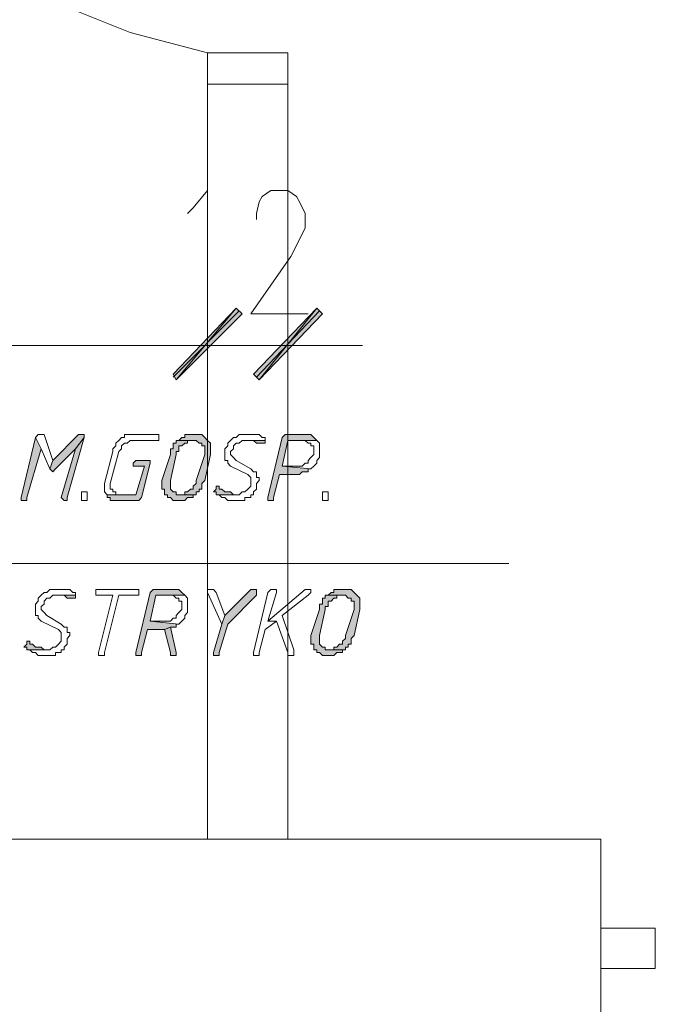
# Model space of a CAD drawing. Header units: inches. Extents: x -1441 to 3871, y -4351 to 2413.
# Tile 240 of 256: x 104 to 197, y 1365 to 1511. Entities that reach past the tile are written whole.
import ezdxf

# ---------------------------------------------------------------- set-up
doc = ezdxf.new("R2010")
doc.units = ezdxf.units.IN
doc.header["$MEASUREMENT"] = 0
for name, color, linetype in [('at_Entity', 7, 'Continuous'), ('at_Rect', 7, 'Continuous'), ('at_Solid', 7, 'Continuous')]:
    doc.layers.add(name, color=color, linetype=linetype)

msp = doc.modelspace()

# ---------------------------------------------------------------- hatches: boundary and pattern name
at = {"layer": 'at_Solid', "lineweight": 15}
for points in [[(135.50832, 1468.0071), (126.621, 1457.46443), (126.2012, 1458.2754)], [(135.50832, 1468.0071), (126.621, 1457.46443), (126.2012, 1458.2754)], [(136.35746, 1467.19612), (135.50832, 1468.0071), (126.621, 1457.46443)], [(136.35746, 1467.19612), (135.50832, 1468.0071), (126.621, 1457.46443)], [(138.05097, 1458.2754), (138.9001, 1457.46443), (147.36286, 1468.0071)], [(138.9001, 1457.46443), (147.36286, 1468.0071), (148.212, 1467.19612)], [(105.8839, 1448.97305), (103.76583, 1440.10003), (103.76583, 1439.67069), (104.18562, 1439.67069), (104.61019, 1439.67069), (104.61019, 1440.10003), (106.72827, 1447.3034)], [(112.65315, 1449.40239), (112.22858, 1449.40239), (108.42177, 1445.58604), (107.9972, 1444.34572), (108.42177, 1443.91638), (108.84634, 1444.34572), (111.80878, 1447.3034), (113.07772, 1448.97305), (113.07772, 1449.40239)], [(113.07772, 1448.97305), (111.80878, 1447.3034), (109.69071, 1440.10003), (110.11528, 1439.67069), (110.53508, 1439.67069), (110.53508, 1440.10003)], [(129.58344, 1449.40239), (129.16364, 1449.40239), (127.8947, 1449.40239), (127.8947, 1448.97305), (127.47013, 1448.97305), (127.04556, 1448.54371), (129.58344, 1448.54371), (130.00801, 1448.11437), (130.43258, 1448.11437), (130.43258, 1447.73274), (130.85714, 1447.73274), (130.85714, 1446.44472), (129.58344, 1442.62837), (129.58344, 1442.19903), (129.16364, 1441.76969), (129.16364, 1441.34035), (128.73907, 1441.34035), (128.3145, 1440.95871), (127.8947, 1440.95871), (127.8947, 1440.52937), (127.04556, 1440.52937), (129.58344, 1440.52937), (129.58344, 1440.95871), (130.00801, 1440.95871), (130.00801, 1441.34035), (130.43258, 1441.34035), (130.43258, 1442.19903), (130.85714, 1442.62837), (131.70151, 1446.44472), (131.70151, 1448.11437), (131.27694, 1448.54371), (130.85714, 1448.97305), (130.43258, 1449.40239), (130.00801, 1449.40239)], [(145.66936, 1449.40239), (143.13148, 1449.40239), (142.70691, 1449.40239), (142.28234, 1448.97305), (140.16904, 1440.10003), (140.16904, 1439.67069), (140.58884, 1439.67069), (141.01341, 1439.67069), (141.01341, 1440.10003), (141.86255, 1443.48705), (144.40042, 1443.48705), (144.82499, 1443.48705), (145.24479, 1443.91638), (145.66936, 1443.91638), (146.09393, 1443.91638), (146.09393, 1444.34572), (146.51372, 1444.34572), (142.28234, 1444.72736), (143.13148, 1448.54371), (147.36286, 1448.54371), (146.94306, 1448.97305), (146.51372, 1449.40239), (146.09393, 1449.40239)], [(127.04556, 1448.54371), (126.621, 1448.54371), (126.621, 1448.11437), (126.2012, 1448.11437), (126.2012, 1447.3034), (125.77663, 1447.3034), (125.77663, 1446.44472), (124.50292, 1442.62837), (124.50292, 1441.34035), (124.92749, 1441.34035), (124.92749, 1440.52937), (125.35206, 1440.52937), (125.35206, 1440.10003), (125.77663, 1440.10003), (126.2012, 1439.67069), (127.04556, 1439.67069), (127.8947, 1439.67069), (128.3145, 1440.10003), (128.73907, 1440.10003), (129.16364, 1440.10003), (129.16364, 1440.52937), (129.58344, 1440.52937), (127.04556, 1440.52937), (126.621, 1440.52937), (126.621, 1440.95871), (126.2012, 1440.95871), (125.77663, 1441.34035), (125.77663, 1442.62837), (126.621, 1446.44472), (126.621, 1446.87406), (127.04556, 1446.87406), (127.04556, 1447.73274), (127.47013, 1447.73274), (127.8947, 1448.11437), (128.3145, 1448.11437), (128.3145, 1448.54371), (129.16364, 1448.54371)], [(139.74447, 1448.54371), (136.78203, 1448.54371), (137.6264, 1448.54371), (138.05097, 1448.54371), (138.47553, 1448.11437), (138.9001, 1448.11437), (139.3199, 1448.11437), (139.74447, 1448.11437)], [(122.38962, 1445.58604), (120.69611, 1445.58604), (120.27154, 1445.1567), (120.27154, 1444.72736), (120.69611, 1444.72736), (121.96505, 1444.72736), (120.69611, 1440.52937), (116.46473, 1440.52937), (116.46473, 1440.10003), (116.8893, 1440.10003), (116.8893, 1439.67069), (117.73367, 1439.67069), (121.12068, 1439.67069), (121.54048, 1440.10003), (122.81419, 1445.1567), (122.81419, 1445.58604)], [(132.97045, 1441.76969), (132.54588, 1441.76969), (132.54588, 1441.34035), (132.12608, 1440.95871), (132.54588, 1440.95871), (132.54588, 1440.52937), (135.50832, 1440.52937), (135.08852, 1440.52937), (134.66395, 1440.95871), (134.23939, 1440.95871), (133.81959, 1440.95871), (133.39502, 1441.34035), (132.97045, 1441.34035)], [(111.80878, 1425.69331), (108.84634, 1425.69331), (109.69071, 1425.69331), (110.11528, 1425.69331), (110.53508, 1425.26397), (110.95965, 1425.26397), (111.38422, 1425.26397), (111.80878, 1425.26397)], [(126.2012, 1426.55199), (123.65855, 1426.55199), (123.23398, 1426.55199), (122.81419, 1426.12265), (120.69611, 1417.24963), (120.69611, 1416.8203), (121.12068, 1416.8203), (121.54048, 1416.8203), (121.54048, 1417.24963), (122.38962, 1420.63665), (124.92749, 1420.63665), (125.77663, 1421.01828), (126.621, 1421.01828), (126.621, 1421.44762), (127.04556, 1421.44762), (122.81419, 1421.87696), (123.65855, 1425.69331), (127.8947, 1425.69331), (127.47013, 1426.12265), (127.04556, 1426.55199), (126.621, 1426.55199)], [(138.05097, 1426.55199), (137.6264, 1426.55199), (133.81959, 1422.73564), (133.39502, 1421.44762), (132.12608, 1417.24963), (132.12608, 1416.8203), (132.54588, 1416.8203), (132.97045, 1416.8203), (132.97045, 1417.24963), (134.23939, 1421.44762), (138.47553, 1425.69331), (138.47553, 1426.55199)], [(149.05637, 1425.69331), (148.6318, 1425.69331), (148.6318, 1425.26397), (148.212, 1425.26397), (148.212, 1424.40529), (147.78743, 1424.40529), (147.78743, 1423.59432), (146.51372, 1419.77797), (146.51372, 1418.48995), (146.94306, 1418.48995), (146.94306, 1417.67897), (147.36286, 1417.67897), (147.36286, 1417.24963), (147.78743, 1417.24963), (148.212, 1416.8203), (149.05637, 1416.8203), (149.90551, 1416.8203), (150.3253, 1417.24963), (150.74987, 1417.24963), (151.17444, 1417.24963), (151.17444, 1417.67897), (151.59424, 1417.67897), (149.05637, 1417.67897), (148.6318, 1417.67897), (148.6318, 1418.06061), (148.212, 1418.06061), (147.78743, 1418.48995), (147.78743, 1419.77797), (148.6318, 1423.59432), (148.6318, 1424.02366), (149.05637, 1424.02366), (149.05637, 1424.83463), (149.48094, 1424.83463), (149.90551, 1425.26397), (150.3253, 1425.26397), (150.3253, 1425.69331), (151.17444, 1425.69331)], [(151.59424, 1426.55199), (151.17444, 1426.55199), (149.90551, 1426.55199), (149.90551, 1426.12265), (149.48094, 1426.12265), (149.05637, 1425.69331), (151.59424, 1425.69331), (152.01881, 1425.26397), (152.44338, 1425.26397), (152.44338, 1424.83463), (152.86795, 1424.83463), (152.86795, 1423.59432), (151.59424, 1419.77797), (151.59424, 1419.34863), (151.17444, 1418.91929), (151.17444, 1418.48995), (150.74987, 1418.48995), (150.3253, 1418.06061), (149.90551, 1418.06061), (149.90551, 1417.67897), (149.05637, 1417.67897), (151.59424, 1417.67897), (151.59424, 1418.06061), (152.01881, 1418.06061), (152.01881, 1418.48995), (152.44338, 1418.48995), (152.44338, 1419.34863), (152.86795, 1419.77797), (153.71232, 1423.59432), (153.71232, 1425.26397), (153.28775, 1425.69331), (152.86795, 1426.12265), (152.44338, 1426.55199), (152.01881, 1426.55199)], [(125.77663, 1421.01828), (124.92749, 1420.63665), (125.77663, 1417.24963), (125.77663, 1416.8203), (126.621, 1416.8203), (126.621, 1417.24963)], [(105.03476, 1418.91929), (104.61019, 1418.91929), (104.61019, 1418.48995), (104.18562, 1418.06061), (104.61019, 1418.06061), (104.61019, 1417.67897), (107.57264, 1417.67897), (107.15284, 1417.67897), (106.72827, 1418.06061), (106.3037, 1418.06061), (105.8839, 1418.06061), (105.45933, 1418.48995), (105.03476, 1418.48995)]]:
    msp.add_hatch(color=7, dxfattribs=at).paths.add_polyline_path(points)

# ---------------------------------------------------------------- linework, layer by layer
at = {"layer": 'at_Entity', "color": 7, "lineweight": 15}
for p, q in [((119.85174, 1508.65123), (109.26614, 1512.89692)), ((131.27694, 1505.69356), (119.85174, 1508.65123)), ((131.27694, 1501.06624), (131.27694, 1505.69356)), ((131.27694, 1505.69356), (143.13148, 1505.69356)), ((143.13148, 1505.69356), (143.13148, 1501.06624)), ((131.27694, 1389.72421), (131.27694, 1501.06624)), ((143.13148, 1501.06624), (131.27694, 1501.06624)), ((143.13148, 1501.06624), (131.27694, 1501.06624)), ((143.13148, 1389.72421), (143.13148, 1501.06624)), ((129.16364, 1482.84316), (131.27694, 1485.37149)), ((131.27694, 1485.37149), (131.27694, 1467.19612)), ((139.3199, 1484.51282), (140.58884, 1485.37149)), ((140.58884, 1485.37149), (143.13148, 1485.37149)), ((143.13148, 1485.37149), (144.40042, 1484.51282)), ((138.47553, 1481.98448), (138.9001, 1483.70184)), ((138.9001, 1483.70184), (139.3199, 1484.51282)), ((144.40042, 1484.51282), (144.82499, 1483.70184)), ((144.82499, 1483.70184), (145.66936, 1481.98448)), ((128.3145, 1481.98448), (129.16364, 1482.84316)), ((138.47553, 1481.1258), (138.47553, 1481.98448)), ((145.66936, 1481.98448), (145.66936, 1479.88549)), ((145.66936, 1479.88549), (144.82499, 1478.16813)), ((144.82499, 1478.16813), (143.55128, 1475.6398)), ((143.55128, 1475.6398), (137.6264, 1467.19612)), ((131.27694, 1470.1538), (131.27694, 1455.31773)), ((131.27694, 1470.1538), (131.27694, 1455.31773)), ((143.13148, 1455.31773), (143.13148, 1470.1538)), ((126.2012, 1458.2754), (135.50832, 1468.0071)), ((126.2012, 1458.2754), (135.50832, 1468.0071)), ((126.2012, 1457.84606), (135.93766, 1467.62546)), ((126.2012, 1457.84606), (135.93766, 1467.62546)), ((135.50832, 1468.0071), (126.621, 1457.46443)), ((135.50832, 1468.0071), (126.621, 1457.46443)), ((135.50832, 1468.0071), (126.621, 1457.46443)), ((135.50832, 1468.0071), (126.621, 1457.46443)), ((136.35746, 1467.19612), (135.50832, 1468.0071)), ((136.35746, 1467.19612), (135.50832, 1468.0071)), ((147.36286, 1468.0071), (138.05097, 1458.2754)), ((147.78743, 1467.62546), (138.47553, 1457.84606)), ((138.9001, 1457.46443), (147.36286, 1468.0071)), ((138.9001, 1457.46443), (147.36286, 1468.0071)), ((147.36286, 1468.0071), (148.212, 1467.19612)), ((126.621, 1457.46443), (136.35746, 1467.19612)), ((126.621, 1457.46443), (136.35746, 1467.19612)), ((137.6264, 1467.19612), (146.09393, 1467.19612)), ((148.212, 1467.19612), (138.9001, 1457.46443)), ((125.35206, 1462.52109), (52.9702, 1462.52109)), ((125.35206, 1462.52109), (119.85174, 1462.52109)), ((122.81419, 1462.52109), (139.3199, 1462.52109)), ((122.81419, 1462.52109), (139.3199, 1462.52109)), ((143.13148, 1462.52109), (131.27694, 1462.52109)), ((151.59424, 1462.52109), (134.66395, 1462.52109)), ((148.6318, 1462.52109), (154.13688, 1462.52109)), ((126.621, 1457.46443), (126.2012, 1458.2754)), ((126.621, 1457.46443), (126.2012, 1458.2754)), ((138.05097, 1458.2754), (138.9001, 1457.46443)), ((105.8839, 1448.97305), (103.76583, 1440.10003)), ((106.3037, 1449.40239), (105.8839, 1448.97305)), ((106.72827, 1447.3034), (105.8839, 1448.97305)), ((105.8839, 1448.97305), (106.72827, 1447.3034)), ((106.72827, 1449.40239), (106.3037, 1449.40239)), ((106.3037, 1449.40239), (106.3037, 1449.40239)), ((107.15284, 1449.40239), (106.72827, 1449.40239)), ((106.72827, 1449.40239), (106.72827, 1449.40239)), ((108.42177, 1445.58604), (107.15284, 1449.40239)), ((112.22858, 1449.40239), (108.42177, 1445.58604)), ((110.53508, 1440.10003), (113.07772, 1448.97305)), ((113.07772, 1448.97305), (111.80878, 1447.3034)), ((111.80878, 1447.3034), (113.07772, 1448.97305)), ((112.65315, 1449.40239), (112.22858, 1449.40239)), ((113.07772, 1449.40239), (112.65315, 1449.40239)), ((113.07772, 1448.97305), (113.07772, 1449.40239)), ((118.57804, 1448.97305), (118.15824, 1448.54371)), ((119.00261, 1448.97305), (118.57804, 1448.97305)), ((118.57804, 1448.97305), (118.57804, 1448.97305)), ((119.42717, 1449.40239), (119.00261, 1449.40239)), ((119.00261, 1449.40239), (119.00261, 1448.97305)), ((123.65855, 1449.40239), (119.42717, 1449.40239)), ((124.08312, 1449.40239), (123.65855, 1449.40239)), ((123.65855, 1449.40239), (123.65855, 1449.40239)), ((124.08312, 1448.54371), (124.08312, 1449.40239)), ((127.47013, 1448.97305), (127.04556, 1448.54371)), ((127.8947, 1448.97305), (127.47013, 1448.97305)), ((127.47013, 1448.97305), (127.47013, 1448.97305)), ((129.16364, 1449.40239), (127.8947, 1449.40239)), ((127.8947, 1449.40239), (127.8947, 1448.97305)), ((129.58344, 1449.40239), (129.16364, 1449.40239)), ((130.00801, 1449.40239), (129.58344, 1449.40239)), ((130.43258, 1449.40239), (130.00801, 1449.40239)), ((130.00801, 1449.40239), (130.00801, 1449.40239)), ((130.85714, 1448.97305), (130.43258, 1449.40239)), ((131.27694, 1448.54371), (130.85714, 1448.97305)), ((130.85714, 1448.97305), (130.85714, 1448.97305)), ((135.08852, 1448.97305), (134.66395, 1448.54371)), ((135.50832, 1448.97305), (135.08852, 1448.97305)), ((135.08852, 1448.97305), (135.08852, 1448.97305)), ((135.93766, 1449.40239), (135.50832, 1448.97305)), ((136.78203, 1449.40239), (135.93766, 1449.40239)), ((135.93766, 1449.40239), (135.93766, 1449.40239)), ((137.2066, 1449.40239), (136.78203, 1449.40239)), ((138.47553, 1449.40239), (137.2066, 1449.40239)), ((137.2066, 1449.40239), (137.2066, 1449.40239)), ((138.9001, 1449.40239), (138.47553, 1449.40239)), ((139.3199, 1448.97305), (138.9001, 1449.40239)), ((139.74447, 1448.97305), (139.3199, 1448.97305)), ((139.3199, 1448.97305), (139.3199, 1448.97305)), ((139.74447, 1448.54371), (139.74447, 1448.97305)), ((142.28234, 1448.97305), (140.16904, 1440.10003)), ((142.70691, 1449.40239), (142.28234, 1448.97305)), ((143.13148, 1449.40239), (142.70691, 1449.40239)), ((142.70691, 1449.40239), (142.70691, 1449.40239)), ((145.66936, 1449.40239), (143.13148, 1449.40239)), ((146.09393, 1449.40239), (145.66936, 1449.40239)), ((146.51372, 1449.40239), (146.09393, 1449.40239)), ((146.09393, 1449.40239), (146.09393, 1449.40239)), ((146.94306, 1448.97305), (146.51372, 1449.40239)), ((147.36286, 1448.54371), (146.94306, 1448.97305)), ((146.94306, 1448.97305), (146.94306, 1448.97305)), ((104.61019, 1440.10003), (106.72827, 1447.3034)), ((106.72827, 1447.3034), (107.9972, 1444.34572)), ((108.84634, 1444.34572), (111.80878, 1447.3034)), ((111.80878, 1447.3034), (109.69071, 1440.10003)), ((117.73367, 1447.73274), (117.3091, 1447.3034)), ((117.3091, 1447.3034), (117.3091, 1446.87406)), ((118.15824, 1448.54371), (117.73367, 1448.11437)), ((117.73367, 1448.11437), (117.73367, 1447.73274)), ((118.15824, 1448.54371), (118.15824, 1448.54371)), ((118.15824, 1446.87406), (118.57804, 1447.3034)), ((118.57804, 1447.73274), (119.00261, 1448.11437)), ((118.57804, 1447.3034), (118.57804, 1447.73274)), ((119.00261, 1448.11437), (119.42717, 1448.11437)), ((119.42717, 1448.11437), (119.85174, 1448.54371)), ((119.85174, 1448.54371), (123.65855, 1448.54371)), ((123.65855, 1448.54371), (124.08312, 1448.54371)), ((126.2012, 1447.3034), (125.77663, 1447.3034)), ((125.77663, 1447.3034), (125.77663, 1446.44472)), ((126.621, 1448.11437), (126.2012, 1448.11437)), ((126.2012, 1448.11437), (126.2012, 1447.3034)), ((127.04556, 1448.54371), (126.621, 1448.54371)), ((126.621, 1448.54371), (126.621, 1448.11437)), ((129.16364, 1448.54371), (127.04556, 1448.54371)), ((127.04556, 1448.54371), (129.58344, 1448.54371)), ((127.04556, 1446.87406), (127.04556, 1447.73274)), ((127.04556, 1447.73274), (127.47013, 1447.73274)), ((127.47013, 1447.73274), (127.8947, 1448.11437)), ((127.47013, 1447.73274), (127.47013, 1447.73274)), ((127.8947, 1448.11437), (128.3145, 1448.11437)), ((128.3145, 1448.11437), (128.3145, 1448.54371)), ((128.3145, 1448.54371), (129.16364, 1448.54371)), ((129.16364, 1448.54371), (129.16364, 1448.54371)), ((129.58344, 1448.54371), (129.58344, 1448.54371)), ((129.58344, 1448.54371), (130.00801, 1448.11437)), ((130.00801, 1448.11437), (130.43258, 1448.11437)), ((130.43258, 1448.11437), (130.43258, 1447.73274)), ((130.43258, 1447.73274), (130.85714, 1447.73274)), ((130.85714, 1447.73274), (130.85714, 1446.44472)), ((131.70151, 1448.11437), (131.27694, 1448.54371)), ((131.27694, 1448.54371), (131.27694, 1448.54371)), ((131.70151, 1446.44472), (131.70151, 1448.11437)), ((134.23939, 1447.73274), (133.81959, 1447.3034)), ((133.81959, 1447.3034), (133.81959, 1445.58604)), ((134.66395, 1448.54371), (134.23939, 1448.11437)), ((134.23939, 1448.11437), (134.23939, 1447.73274)), ((134.66395, 1448.54371), (134.66395, 1448.54371)), ((134.66395, 1446.87406), (135.08852, 1447.3034)), ((135.08852, 1447.73274), (135.50832, 1448.11437)), ((135.08852, 1447.3034), (135.08852, 1447.73274)), ((135.50832, 1448.11437), (135.93766, 1448.11437)), ((135.93766, 1448.11437), (136.35746, 1448.54371)), ((136.35746, 1448.54371), (139.74447, 1448.54371)), ((139.74447, 1448.54371), (136.78203, 1448.54371)), ((136.78203, 1448.54371), (137.6264, 1448.54371)), ((137.6264, 1448.54371), (138.05097, 1448.54371)), ((138.05097, 1448.54371), (138.47553, 1448.11437)), ((138.47553, 1448.11437), (138.9001, 1448.11437)), ((138.9001, 1448.11437), (139.3199, 1448.11437)), ((139.3199, 1448.11437), (139.74447, 1448.11437)), ((139.74447, 1448.11437), (139.74447, 1448.54371)), ((139.74447, 1448.11437), (139.74447, 1448.11437)), ((142.28234, 1444.72736), (143.13148, 1448.54371)), ((143.13148, 1448.54371), (147.36286, 1448.54371)), ((147.36286, 1448.54371), (145.24479, 1448.54371)), ((145.24479, 1448.54371), (145.66936, 1448.54371)), ((145.66936, 1448.54371), (145.66936, 1448.54371)), ((145.66936, 1448.54371), (146.09393, 1448.11437)), ((146.09393, 1448.11437), (146.51372, 1448.11437)), ((146.51372, 1448.11437), (146.51372, 1447.73274)), ((146.51372, 1447.73274), (146.94306, 1447.73274)), ((146.94306, 1447.73274), (146.94306, 1446.44472)), ((147.78743, 1448.11437), (147.36286, 1448.54371)), ((147.36286, 1448.54371), (147.36286, 1448.54371)), ((147.78743, 1446.01538), (147.78743, 1448.11437)), ((117.3091, 1446.87406), (116.04016, 1442.19903)), ((116.8893, 1442.19903), (118.15824, 1446.87406)), ((125.77663, 1446.44472), (124.50292, 1442.62837)), ((125.77663, 1442.62837), (126.621, 1446.44472)), ((126.621, 1446.44472), (126.621, 1446.87406)), ((126.621, 1446.87406), (127.04556, 1446.87406)), ((130.85714, 1446.44472), (129.58344, 1442.62837)), ((130.85714, 1442.62837), (131.70151, 1446.44472)), ((134.66395, 1446.44472), (134.66395, 1446.87406)), ((135.08852, 1446.01538), (134.66395, 1446.44472)), ((135.50832, 1445.58604), (135.08852, 1446.01538)), ((135.08852, 1446.01538), (135.08852, 1446.01538)), ((146.51372, 1446.01538), (146.09393, 1445.58604)), ((146.94306, 1446.44472), (146.51372, 1446.01538)), ((146.51372, 1446.01538), (146.51372, 1446.01538)), ((147.36286, 1445.58604), (147.78743, 1446.01538)), ((108.42177, 1445.58604), (107.9972, 1444.34572)), ((107.9972, 1444.34572), (108.42177, 1445.58604)), ((120.69611, 1445.58604), (120.27154, 1445.1567)), ((120.27154, 1445.1567), (120.27154, 1444.72736)), ((120.27154, 1444.72736), (120.69611, 1444.72736)), ((122.38962, 1445.58604), (120.69611, 1445.58604)), ((120.69611, 1445.58604), (120.69611, 1445.58604)), ((120.69611, 1444.72736), (121.96505, 1444.72736)), ((121.96505, 1444.72736), (120.69611, 1440.52937)), ((121.54048, 1440.10003), (122.81419, 1445.1567)), ((122.81419, 1445.58604), (122.38962, 1445.58604)), ((122.81419, 1445.1567), (122.81419, 1445.58604)), ((133.81959, 1445.58604), (134.23939, 1445.58604)), ((134.23939, 1445.58604), (134.23939, 1445.1567)), ((134.23939, 1445.1567), (134.66395, 1444.72736)), ((134.66395, 1444.72736), (137.2066, 1443.48705)), ((137.6264, 1444.34572), (135.50832, 1445.58604)), ((144.40042, 1444.72736), (142.28234, 1444.72736)), ((142.28234, 1444.72736), (146.51372, 1444.34572)), ((146.51372, 1444.34572), (142.28234, 1444.72736)), ((145.24479, 1444.72736), (144.40042, 1444.72736)), ((145.66936, 1445.1567), (145.24479, 1444.72736)), ((146.09393, 1445.1567), (145.66936, 1445.1567)), ((145.66936, 1445.1567), (145.66936, 1445.1567)), ((146.09393, 1445.58604), (146.09393, 1445.1567)), ((146.51372, 1444.34572), (146.94306, 1444.72736)), ((146.94306, 1444.72736), (147.36286, 1445.1567)), ((146.94306, 1444.72736), (146.94306, 1444.72736)), ((147.36286, 1445.1567), (147.36286, 1445.58604)), ((107.9972, 1444.34572), (107.9972, 1444.34572)), ((107.9972, 1444.34572), (108.42177, 1443.91638)), ((108.42177, 1443.91638), (108.84634, 1444.34572)), ((108.42177, 1443.91638), (108.42177, 1443.91638)), ((137.2066, 1443.48705), (137.2066, 1443.48705)), ((137.2066, 1443.48705), (137.6264, 1443.05771)), ((138.05097, 1443.91638), (137.6264, 1444.34572)), ((137.6264, 1443.05771), (137.6264, 1441.76969)), ((138.47553, 1443.91638), (138.05097, 1443.91638)), ((138.47553, 1443.05771), (138.47553, 1443.91638)), ((138.9001, 1443.05771), (138.47553, 1443.05771)), ((138.9001, 1442.62837), (138.9001, 1443.05771)), ((141.01341, 1440.10003), (141.86255, 1443.48705)), ((141.86255, 1443.48705), (144.40042, 1443.48705)), ((144.40042, 1443.48705), (144.82499, 1443.48705)), ((144.82499, 1443.48705), (145.24479, 1443.91638)), ((145.24479, 1443.91638), (145.66936, 1443.91638)), ((145.66936, 1443.91638), (146.09393, 1443.91638)), ((146.09393, 1443.91638), (146.09393, 1444.34572)), ((146.09393, 1444.34572), (146.51372, 1444.34572)), ((146.51372, 1444.34572), (146.51372, 1444.34572)), ((116.04016, 1442.19903), (116.04016, 1440.95871)), ((116.8893, 1441.34035), (116.8893, 1442.19903)), ((124.50292, 1442.62837), (124.50292, 1441.34035)), ((125.77663, 1441.34035), (125.77663, 1442.62837)), ((129.58344, 1442.19903), (129.16364, 1441.76969)), ((129.16364, 1441.76969), (129.16364, 1441.34035)), ((129.58344, 1442.62837), (129.58344, 1442.19903)), ((130.43258, 1442.19903), (130.85714, 1442.62837)), ((130.43258, 1441.34035), (130.43258, 1442.19903)), ((132.97045, 1441.76969), (132.54588, 1441.76969)), ((132.54588, 1441.76969), (132.54588, 1441.34035)), ((132.97045, 1441.34035), (132.97045, 1441.76969)), ((137.6264, 1441.76969), (137.2066, 1441.34035)), ((138.47553, 1442.19903), (138.9001, 1442.62837)), ((138.47553, 1441.34035), (138.47553, 1442.19903)), ((103.76583, 1440.10003), (103.76583, 1439.67069)), ((104.61019, 1439.67069), (104.61019, 1440.10003)), ((109.69071, 1440.10003), (109.69071, 1440.10003)), ((109.69071, 1440.10003), (110.11528, 1439.67069)), ((110.53508, 1439.67069), (110.53508, 1440.10003)), ((112.65315, 1440.10003), (112.65315, 1440.95871)), ((112.65315, 1440.95871), (113.07772, 1440.95871)), ((112.65315, 1439.67069), (112.65315, 1440.10003)), ((112.65315, 1440.10003), (112.65315, 1440.10003)), ((113.07772, 1440.95871), (113.50229, 1440.95871)), ((113.50229, 1440.95871), (113.50229, 1439.67069)), ((116.04016, 1440.95871), (116.46473, 1440.52937)), ((120.69611, 1440.52937), (116.46473, 1440.52937)), ((116.46473, 1440.52937), (116.46473, 1440.10003)), ((116.46473, 1440.52937), (118.15824, 1440.52937)), ((116.46473, 1440.10003), (116.8893, 1440.10003)), ((117.3091, 1441.34035), (116.8893, 1441.34035)), ((116.8893, 1440.10003), (116.8893, 1439.67069)), ((117.3091, 1440.95871), (117.3091, 1441.34035)), ((117.73367, 1440.95871), (117.3091, 1440.95871)), ((117.73367, 1440.52937), (117.73367, 1440.95871)), ((118.15824, 1440.52937), (117.73367, 1440.52937)), ((121.12068, 1439.67069), (121.54048, 1440.10003)), ((121.54048, 1440.10003), (121.54048, 1440.10003)), ((124.50292, 1441.34035), (124.92749, 1441.34035)), ((124.92749, 1441.34035), (124.92749, 1440.52937)), ((124.92749, 1440.52937), (125.35206, 1440.52937)), ((125.35206, 1440.52937), (125.35206, 1440.10003)), ((125.35206, 1440.10003), (125.77663, 1440.10003)), ((126.2012, 1440.95871), (125.77663, 1441.34035)), ((125.77663, 1440.10003), (125.77663, 1440.10003)), ((125.77663, 1440.10003), (126.2012, 1439.67069)), ((126.621, 1440.95871), (126.2012, 1440.95871)), ((126.2012, 1440.95871), (126.2012, 1440.95871)), ((126.621, 1440.52937), (126.621, 1440.95871)), ((127.04556, 1440.52937), (126.621, 1440.52937)), ((129.58344, 1440.52937), (127.04556, 1440.52937)), ((127.8947, 1440.52937), (127.04556, 1440.52937)), ((127.04556, 1440.52937), (129.58344, 1440.52937)), ((128.3145, 1440.95871), (127.8947, 1440.95871)), ((127.8947, 1440.95871), (127.8947, 1440.52937)), ((127.8947, 1439.67069), (128.3145, 1440.10003)), ((128.73907, 1441.34035), (128.3145, 1440.95871)), ((128.3145, 1440.10003), (128.73907, 1440.10003)), ((129.16364, 1441.34035), (128.73907, 1441.34035)), ((128.73907, 1440.10003), (129.16364, 1440.10003)), ((129.16364, 1440.10003), (129.16364, 1440.52937)), ((129.16364, 1440.52937), (129.58344, 1440.52937)), ((129.58344, 1440.52937), (129.58344, 1440.95871)), ((129.58344, 1440.95871), (130.00801, 1440.95871)), ((130.00801, 1440.95871), (130.00801, 1441.34035)), ((130.00801, 1441.34035), (130.43258, 1441.34035)), ((132.54588, 1441.34035), (132.12608, 1440.95871)), ((132.12608, 1440.95871), (132.54588, 1440.95871)), ((132.54588, 1440.95871), (132.54588, 1440.52937)), ((132.54588, 1440.52937), (135.50832, 1440.52937)), ((135.93766, 1440.52937), (132.54588, 1440.52937)), ((132.54588, 1440.52937), (132.97045, 1440.52937)), ((133.39502, 1441.34035), (132.97045, 1441.34035)), ((132.97045, 1441.34035), (132.97045, 1441.34035)), ((132.97045, 1440.52937), (133.39502, 1440.10003)), ((133.81959, 1440.95871), (133.39502, 1441.34035)), ((133.39502, 1440.10003), (133.81959, 1440.10003)), ((134.23939, 1440.95871), (133.81959, 1440.95871)), ((133.81959, 1440.10003), (133.81959, 1440.10003)), ((133.81959, 1440.10003), (134.23939, 1439.67069)), ((134.66395, 1440.95871), (134.23939, 1440.95871)), ((135.08852, 1440.52937), (134.66395, 1440.95871)), ((135.50832, 1440.52937), (135.08852, 1440.52937)), ((135.08852, 1440.52937), (135.08852, 1440.52937)), ((136.35746, 1440.95871), (135.93766, 1440.52937)), ((136.78203, 1440.95871), (136.35746, 1440.95871)), ((136.35746, 1440.95871), (136.35746, 1440.95871)), ((137.2066, 1441.34035), (136.78203, 1440.95871)), ((136.78203, 1439.67069), (136.78203, 1440.10003)), ((136.78203, 1440.10003), (137.6264, 1440.10003)), ((137.2066, 1441.34035), (137.2066, 1441.34035)), ((137.6264, 1440.10003), (137.6264, 1440.52937)), ((137.6264, 1440.52937), (138.05097, 1440.52937)), ((138.05097, 1440.95871), (138.47553, 1441.34035)), ((138.05097, 1440.52937), (138.05097, 1440.95871)), ((140.16904, 1440.10003), (140.16904, 1439.67069)), ((141.01341, 1439.67069), (141.01341, 1440.10003)), ((148.212, 1440.10003), (148.212, 1440.95871)), ((148.212, 1440.95871), (148.6318, 1440.95871)), ((148.212, 1439.67069), (148.212, 1440.10003)), ((148.212, 1440.10003), (148.212, 1440.10003)), ((148.6318, 1440.95871), (149.05637, 1440.95871)), ((149.05637, 1440.95871), (149.05637, 1439.67069)), ((103.76583, 1439.67069), (104.18562, 1439.67069)), ((104.18562, 1439.67069), (104.61019, 1439.67069)), ((110.11528, 1439.67069), (110.53508, 1439.67069)), ((113.07772, 1439.67069), (112.65315, 1439.67069)), ((113.50229, 1439.67069), (113.07772, 1439.67069)), ((116.8893, 1439.67069), (117.73367, 1439.67069)), ((117.73367, 1439.67069), (121.12068, 1439.67069)), ((121.12068, 1439.67069), (121.12068, 1439.67069)), ((126.2012, 1439.67069), (127.04556, 1439.67069)), ((127.04556, 1439.67069), (127.8947, 1439.67069)), ((127.8947, 1439.67069), (127.8947, 1439.67069)), ((134.23939, 1439.67069), (134.66395, 1439.67069)), ((134.66395, 1439.67069), (135.93766, 1439.67069)), ((135.93766, 1439.67069), (136.78203, 1439.67069)), ((140.16904, 1439.67069), (140.58884, 1439.67069)), ((140.58884, 1439.67069), (141.01341, 1439.67069)), ((148.6318, 1439.67069), (148.212, 1439.67069)), ((149.05637, 1439.67069), (148.6318, 1439.67069)), ((37.73342, 1430.36834), (175.72312, 1430.36834)), ((106.72827, 1425.69331), (106.3037, 1425.26397)), ((107.15284, 1426.12265), (106.72827, 1425.69331)), ((106.72827, 1425.69331), (106.72827, 1425.69331)), ((107.57264, 1426.12265), (107.15284, 1426.12265)), ((107.15284, 1426.12265), (107.15284, 1426.12265)), ((107.9972, 1426.55199), (107.57264, 1426.12265)), ((108.84634, 1426.55199), (107.9972, 1426.55199)), ((107.9972, 1426.55199), (107.9972, 1426.55199)), ((107.9972, 1425.26397), (108.42177, 1425.69331)), ((108.42177, 1425.69331), (111.80878, 1425.69331)), ((109.26614, 1426.55199), (108.84634, 1426.55199)), ((111.80878, 1425.69331), (108.84634, 1425.69331)), ((108.84634, 1425.69331), (109.69071, 1425.69331)), ((110.53508, 1426.55199), (109.26614, 1426.55199)), ((109.26614, 1426.55199), (109.26614, 1426.55199)), ((109.69071, 1425.69331), (110.11528, 1425.69331)), ((110.11528, 1425.69331), (110.53508, 1425.26397)), ((110.95965, 1426.55199), (110.53508, 1426.55199)), ((111.38422, 1426.12265), (110.95965, 1426.55199)), ((111.80878, 1426.12265), (111.38422, 1426.12265)), ((111.38422, 1426.12265), (111.38422, 1426.12265)), ((111.80878, 1425.69331), (111.80878, 1426.12265)), ((111.80878, 1425.26397), (111.80878, 1425.69331)), ((115.19103, 1426.55199), (114.77123, 1426.55199)), ((114.77123, 1426.55199), (114.77123, 1425.69331)), ((114.77123, 1425.69331), (115.19103, 1425.69331)), ((120.69611, 1426.55199), (115.19103, 1426.55199)), ((115.19103, 1425.69331), (117.3091, 1425.69331)), ((117.3091, 1425.69331), (115.19103, 1417.24963)), ((116.04016, 1417.24963), (118.15824, 1425.69331)), ((118.15824, 1425.69331), (120.69611, 1425.69331)), ((121.12068, 1426.55199), (120.69611, 1426.55199)), ((120.69611, 1426.55199), (120.69611, 1426.55199)), ((122.81419, 1426.12265), (120.69611, 1417.24963)), ((120.69611, 1425.69331), (121.12068, 1425.69331)), ((121.12068, 1425.69331), (121.12068, 1426.55199)), ((123.23398, 1426.55199), (122.81419, 1426.12265)), ((122.81419, 1421.87696), (123.65855, 1425.69331)), ((123.65855, 1426.55199), (123.23398, 1426.55199)), ((123.23398, 1426.55199), (123.23398, 1426.55199)), ((126.2012, 1426.55199), (123.65855, 1426.55199)), ((123.65855, 1425.69331), (127.8947, 1425.69331)), ((127.8947, 1425.69331), (125.77663, 1425.69331)), ((125.77663, 1425.69331), (126.2012, 1425.69331)), ((126.621, 1426.55199), (126.2012, 1426.55199)), ((126.2012, 1425.69331), (126.2012, 1425.69331)), ((126.2012, 1425.69331), (126.621, 1425.26397)), ((127.04556, 1426.55199), (126.621, 1426.55199)), ((126.621, 1426.55199), (126.621, 1426.55199)), ((127.47013, 1426.12265), (127.04556, 1426.55199)), ((127.8947, 1425.69331), (127.47013, 1426.12265)), ((127.47013, 1426.12265), (127.47013, 1426.12265)), ((128.3145, 1425.26397), (127.8947, 1425.69331)), ((127.8947, 1425.69331), (127.8947, 1425.69331)), ((132.12608, 1426.55199), (131.27694, 1426.55199)), ((131.27694, 1426.55199), (131.27694, 1426.12265)), ((131.27694, 1426.12265), (133.39502, 1421.44762)), ((132.54588, 1426.12265), (132.12608, 1426.55199)), ((132.12608, 1426.55199), (132.12608, 1426.55199)), ((133.81959, 1422.73564), (132.54588, 1426.12265)), ((132.54588, 1426.12265), (132.54588, 1426.12265)), ((137.6264, 1426.55199), (133.81959, 1422.73564)), ((134.23939, 1421.44762), (138.47553, 1425.69331)), ((138.05097, 1426.55199), (137.6264, 1426.55199)), ((138.47553, 1426.55199), (138.05097, 1426.55199)), ((140.16904, 1426.12265), (138.05097, 1417.24963)), ((138.47553, 1425.69331), (138.47553, 1426.55199)), ((145.66936, 1426.55199), (140.16904, 1421.87696)), ((140.58884, 1426.55199), (140.16904, 1426.12265)), ((140.16904, 1421.87696), (141.43798, 1426.12265)), ((141.01341, 1426.55199), (140.58884, 1426.55199)), ((140.58884, 1426.55199), (140.58884, 1426.55199)), ((141.43798, 1426.55199), (141.01341, 1426.55199)), ((141.01341, 1426.55199), (141.01341, 1426.55199)), ((141.43798, 1426.12265), (141.43798, 1426.55199)), ((142.28234, 1422.73564), (146.09393, 1425.69331)), ((146.09393, 1426.55199), (145.66936, 1426.55199)), ((145.66936, 1426.55199), (145.66936, 1426.55199)), ((146.51372, 1426.55199), (146.09393, 1426.55199)), ((146.09393, 1426.55199), (146.09393, 1426.55199)), ((146.09393, 1425.69331), (146.51372, 1426.12265)), ((146.09393, 1425.69331), (146.09393, 1425.69331)), ((146.51372, 1426.12265), (146.51372, 1426.55199)), ((149.05637, 1425.69331), (148.6318, 1425.69331)), ((148.6318, 1425.69331), (148.6318, 1425.26397)), ((149.48094, 1426.12265), (149.05637, 1425.69331)), ((151.17444, 1425.69331), (149.05637, 1425.69331)), ((149.05637, 1425.69331), (151.59424, 1425.69331)), ((149.90551, 1426.12265), (149.48094, 1426.12265)), ((149.48094, 1426.12265), (149.48094, 1426.12265)), ((151.17444, 1426.55199), (149.90551, 1426.55199)), ((149.90551, 1426.55199), (149.90551, 1426.12265)), ((150.3253, 1425.26397), (150.3253, 1425.69331)), ((150.3253, 1425.69331), (151.17444, 1425.69331)), ((151.59424, 1426.55199), (151.17444, 1426.55199)), ((151.17444, 1425.69331), (151.17444, 1425.69331)), ((152.01881, 1426.55199), (151.59424, 1426.55199)), ((151.59424, 1425.69331), (151.59424, 1425.69331)), ((151.59424, 1425.69331), (152.01881, 1425.26397)), ((152.44338, 1426.55199), (152.01881, 1426.55199)), ((152.01881, 1426.55199), (152.01881, 1426.55199)), ((152.86795, 1426.12265), (152.44338, 1426.55199)), ((153.28775, 1425.69331), (152.86795, 1426.12265)), ((152.86795, 1426.12265), (152.86795, 1426.12265)), ((153.71232, 1425.26397), (153.28775, 1425.69331)), ((153.28775, 1425.69331), (153.28775, 1425.69331)), ((106.3037, 1424.83463), (105.8839, 1424.40529)), ((105.8839, 1424.40529), (105.8839, 1422.73564)), ((106.3037, 1425.26397), (106.3037, 1424.83463)), ((106.72827, 1424.02366), (107.15284, 1424.40529)), ((107.15284, 1424.83463), (107.57264, 1425.26397)), ((107.15284, 1424.40529), (107.15284, 1424.83463)), ((107.57264, 1425.26397), (107.9972, 1425.26397)), ((110.53508, 1425.26397), (110.95965, 1425.26397)), ((110.95965, 1425.26397), (111.38422, 1425.26397)), ((111.38422, 1425.26397), (111.80878, 1425.26397)), ((111.80878, 1425.26397), (111.80878, 1425.26397)), ((126.621, 1425.26397), (127.04556, 1425.26397)), ((127.04556, 1425.26397), (127.04556, 1424.83463)), ((127.04556, 1424.83463), (127.47013, 1424.83463)), ((127.47013, 1424.83463), (127.47013, 1423.59432)), ((128.3145, 1423.16498), (128.3145, 1425.26397)), ((148.212, 1424.40529), (147.78743, 1424.40529)), ((147.78743, 1424.40529), (147.78743, 1423.59432)), ((148.6318, 1425.26397), (148.212, 1425.26397)), ((148.212, 1425.26397), (148.212, 1424.40529)), ((149.05637, 1424.02366), (149.05637, 1424.83463)), ((149.05637, 1424.83463), (149.48094, 1424.83463)), ((149.48094, 1424.83463), (149.90551, 1425.26397)), ((149.48094, 1424.83463), (149.48094, 1424.83463)), ((149.90551, 1425.26397), (150.3253, 1425.26397)), ((152.01881, 1425.26397), (152.44338, 1425.26397)), ((152.44338, 1425.26397), (152.44338, 1424.83463)), ((152.44338, 1424.83463), (152.86795, 1424.83463)), ((152.86795, 1424.83463), (152.86795, 1423.59432)), ((153.71232, 1423.59432), (153.71232, 1425.26397)), ((105.8839, 1422.73564), (106.3037, 1422.73564)), ((106.3037, 1422.73564), (106.3037, 1422.3063)), ((106.72827, 1423.59432), (106.72827, 1424.02366)), ((107.15284, 1423.16498), (106.72827, 1423.59432)), ((107.57264, 1422.73564), (107.15284, 1423.16498)), ((107.15284, 1423.16498), (107.15284, 1423.16498)), ((109.69071, 1421.44762), (107.57264, 1422.73564)), ((127.04556, 1423.16498), (126.621, 1422.73564)), ((126.621, 1422.73564), (126.621, 1422.3063)), ((127.47013, 1423.59432), (127.04556, 1423.16498)), ((127.04556, 1423.16498), (127.04556, 1423.16498)), ((127.8947, 1422.73564), (128.3145, 1423.16498)), ((127.8947, 1422.3063), (127.8947, 1422.73564)), ((133.81959, 1422.73564), (133.39502, 1421.44762)), ((133.39502, 1421.44762), (133.81959, 1422.73564)), ((143.97585, 1417.67897), (142.28234, 1422.73564)), ((147.78743, 1423.59432), (146.51372, 1419.77797)), ((147.78743, 1419.77797), (148.6318, 1423.59432)), ((148.6318, 1423.59432), (148.6318, 1424.02366)), ((148.6318, 1424.02366), (149.05637, 1424.02366)), ((152.86795, 1423.59432), (151.59424, 1419.77797)), ((152.86795, 1419.77797), (153.71232, 1423.59432)), ((106.3037, 1422.3063), (106.72827, 1421.87696)), ((106.72827, 1421.87696), (109.26614, 1420.63665)), ((110.11528, 1421.01828), (109.69071, 1421.44762)), ((124.92749, 1421.87696), (122.81419, 1421.87696)), ((122.81419, 1421.87696), (127.04556, 1421.44762)), ((127.04556, 1421.44762), (122.81419, 1421.87696)), ((125.77663, 1421.87696), (124.92749, 1421.87696)), ((126.2012, 1422.3063), (125.77663, 1421.87696)), ((126.621, 1422.3063), (126.2012, 1422.3063)), ((126.2012, 1422.3063), (126.2012, 1422.3063)), ((126.621, 1421.01828), (126.621, 1421.44762)), ((126.621, 1421.44762), (127.04556, 1421.44762)), ((127.04556, 1421.44762), (127.47013, 1421.87696)), ((127.04556, 1421.44762), (127.04556, 1421.44762)), ((127.47013, 1421.87696), (127.8947, 1422.3063)), ((127.47013, 1421.87696), (127.47013, 1421.87696)), ((133.39502, 1421.44762), (132.12608, 1417.24963)), ((132.97045, 1417.24963), (134.23939, 1421.44762)), ((139.74447, 1420.63665), (141.43798, 1421.87696)), ((140.16904, 1421.87696), (141.43798, 1421.87696)), ((141.43798, 1421.87696), (140.16904, 1421.87696)), ((141.43798, 1421.87696), (143.13148, 1417.24963)), ((109.26614, 1420.63665), (109.26614, 1420.63665)), ((109.26614, 1420.63665), (109.69071, 1420.20731)), ((109.69071, 1420.20731), (109.69071, 1418.91929)), ((110.53508, 1421.01828), (110.11528, 1421.01828)), ((110.53508, 1420.20731), (110.53508, 1421.01828)), ((110.95965, 1420.20731), (110.53508, 1420.20731)), ((110.53508, 1419.34863), (110.95965, 1419.77797)), ((110.95965, 1419.77797), (110.95965, 1420.20731)), ((121.54048, 1417.24963), (122.38962, 1420.63665)), ((122.38962, 1420.63665), (124.92749, 1420.63665)), ((125.77663, 1421.01828), (124.92749, 1420.63665)), ((124.92749, 1420.63665), (125.77663, 1421.01828)), ((124.92749, 1420.63665), (125.77663, 1417.24963)), ((126.621, 1417.24963), (125.77663, 1421.01828)), ((125.77663, 1421.01828), (126.621, 1421.01828)), ((138.9001, 1417.24963), (139.74447, 1420.63665)), ((146.51372, 1419.77797), (146.51372, 1418.48995)), ((147.78743, 1418.48995), (147.78743, 1419.77797)), ((151.59424, 1419.77797), (151.59424, 1419.34863)), ((152.44338, 1419.34863), (152.86795, 1419.77797)), ((104.61019, 1418.48995), (104.18562, 1418.06061)), ((105.03476, 1418.91929), (104.61019, 1418.91929)), ((104.61019, 1418.91929), (104.61019, 1418.48995)), ((105.03476, 1418.48995), (105.03476, 1418.91929)), ((105.45933, 1418.48995), (105.03476, 1418.48995)), ((105.03476, 1418.48995), (105.03476, 1418.48995)), ((105.8839, 1418.06061), (105.45933, 1418.48995)), ((109.26614, 1418.48995), (108.84634, 1418.06061)), ((109.69071, 1418.91929), (109.26614, 1418.48995)), ((109.26614, 1418.48995), (109.26614, 1418.48995)), ((110.11528, 1418.06061), (110.53508, 1418.48995)), ((110.53508, 1418.48995), (110.53508, 1419.34863)), ((146.51372, 1418.48995), (146.94306, 1418.48995)), ((146.94306, 1418.48995), (146.94306, 1417.67897)), ((148.212, 1418.06061), (147.78743, 1418.48995)), ((150.74987, 1418.48995), (150.3253, 1418.06061)), ((151.17444, 1418.48995), (150.74987, 1418.48995)), ((151.59424, 1419.34863), (151.17444, 1418.91929)), ((151.17444, 1418.91929), (151.17444, 1418.48995)), ((152.01881, 1418.06061), (152.01881, 1418.48995)), ((152.01881, 1418.48995), (152.44338, 1418.48995)), ((152.44338, 1418.48995), (152.44338, 1419.34863)), ((104.18562, 1418.06061), (104.61019, 1418.06061)), ((104.61019, 1418.06061), (104.61019, 1417.67897)), ((104.61019, 1417.67897), (107.57264, 1417.67897)), ((107.9972, 1417.67897), (104.61019, 1417.67897)), ((104.61019, 1417.67897), (105.03476, 1417.67897)), ((105.03476, 1417.67897), (105.45933, 1417.24963)), ((105.45933, 1417.24963), (105.8839, 1417.24963)), ((106.3037, 1418.06061), (105.8839, 1418.06061)), ((105.8839, 1417.24963), (105.8839, 1417.24963)), ((105.8839, 1417.24963), (106.3037, 1416.8203)), ((106.72827, 1418.06061), (106.3037, 1418.06061)), ((106.3037, 1416.8203), (106.72827, 1416.8203)), ((107.15284, 1417.67897), (106.72827, 1418.06061)), ((106.72827, 1416.8203), (107.9972, 1416.8203)), ((107.57264, 1417.67897), (107.15284, 1417.67897)), ((107.15284, 1417.67897), (107.15284, 1417.67897)), ((108.42177, 1418.06061), (107.9972, 1417.67897)), ((107.9972, 1416.8203), (108.84634, 1416.8203)), ((108.84634, 1418.06061), (108.42177, 1418.06061)), ((108.42177, 1418.06061), (108.42177, 1418.06061)), ((108.84634, 1416.8203), (108.84634, 1417.24963)), ((108.84634, 1417.24963), (109.69071, 1417.24963)), ((109.69071, 1417.24963), (109.69071, 1417.67897)), ((109.69071, 1417.67897), (110.11528, 1417.67897)), ((110.11528, 1417.67897), (110.11528, 1418.06061)), ((115.19103, 1417.24963), (115.19103, 1416.8203)), ((115.19103, 1416.8203), (115.61559, 1416.8203)), ((115.61559, 1416.8203), (116.04016, 1416.8203)), ((116.04016, 1416.8203), (116.04016, 1417.24963)), ((120.69611, 1417.24963), (120.69611, 1416.8203)), ((120.69611, 1416.8203), (121.12068, 1416.8203)), ((121.12068, 1416.8203), (121.54048, 1416.8203)), ((121.54048, 1416.8203), (121.54048, 1417.24963)), ((125.77663, 1417.24963), (125.77663, 1416.8203)), ((125.77663, 1416.8203), (126.621, 1416.8203)), ((126.621, 1416.8203), (126.621, 1417.24963)), ((132.12608, 1417.24963), (132.12608, 1416.8203)), ((132.12608, 1416.8203), (132.54588, 1416.8203)), ((132.54588, 1416.8203), (132.97045, 1416.8203)), ((132.97045, 1416.8203), (132.97045, 1417.24963)), ((138.05097, 1417.24963), (138.05097, 1416.8203)), ((138.05097, 1416.8203), (138.47553, 1416.8203)), ((138.47553, 1416.8203), (138.9001, 1416.8203)), ((138.9001, 1416.8203), (138.9001, 1417.24963)), ((143.13148, 1417.24963), (143.13148, 1416.8203)), ((143.13148, 1416.8203), (143.97585, 1416.8203)), ((143.97585, 1416.8203), (143.97585, 1417.67897)), ((146.94306, 1417.67897), (147.36286, 1417.67897)), ((147.36286, 1417.67897), (147.36286, 1417.24963)), ((147.36286, 1417.24963), (147.78743, 1417.24963)), ((147.78743, 1417.24963), (147.78743, 1417.24963)), ((147.78743, 1417.24963), (148.212, 1416.8203)), ((148.6318, 1418.06061), (148.212, 1418.06061)), ((148.212, 1418.06061), (148.212, 1418.06061)), ((148.212, 1416.8203), (149.05637, 1416.8203)), ((148.6318, 1417.67897), (148.6318, 1418.06061)), ((149.05637, 1417.67897), (148.6318, 1417.67897)), ((151.59424, 1417.67897), (149.05637, 1417.67897)), ((149.90551, 1417.67897), (149.05637, 1417.67897)), ((149.05637, 1417.67897), (151.59424, 1417.67897)), ((149.05637, 1416.8203), (149.90551, 1416.8203)), ((150.3253, 1418.06061), (149.90551, 1418.06061)), ((149.90551, 1418.06061), (149.90551, 1417.67897)), ((149.90551, 1416.8203), (150.3253, 1417.24963)), ((149.90551, 1416.8203), (149.90551, 1416.8203)), ((150.3253, 1417.24963), (150.74987, 1417.24963)), ((150.74987, 1417.24963), (151.17444, 1417.24963)), ((151.17444, 1417.24963), (151.17444, 1417.67897)), ((151.17444, 1417.67897), (151.59424, 1417.67897)), ((151.59424, 1417.67897), (151.59424, 1418.06061)), ((151.59424, 1418.06061), (152.01881, 1418.06061)), ((189.27116, 1389.72421), (-505.77217, 1389.72421)), ((189.27116, 1352.03774), (189.27116, 1389.72421))]:
    msp.add_line(p, q, dxfattribs=at)
at = {"layer": 'at_Rect', "color": 7, "lineweight": 15}
for p, q in [((197.31384, 1376.61595), (189.27116, 1376.61595)), ((189.27116, 1370.69016), (189.27116, 1376.61595)), ((197.31384, 1376.61595), (197.31384, 1370.69016)), ((189.27116, 1370.69016), (197.31384, 1370.69016))]:
    msp.add_line(p, q, dxfattribs=at)

doc.saveas('drawing.dxf')
